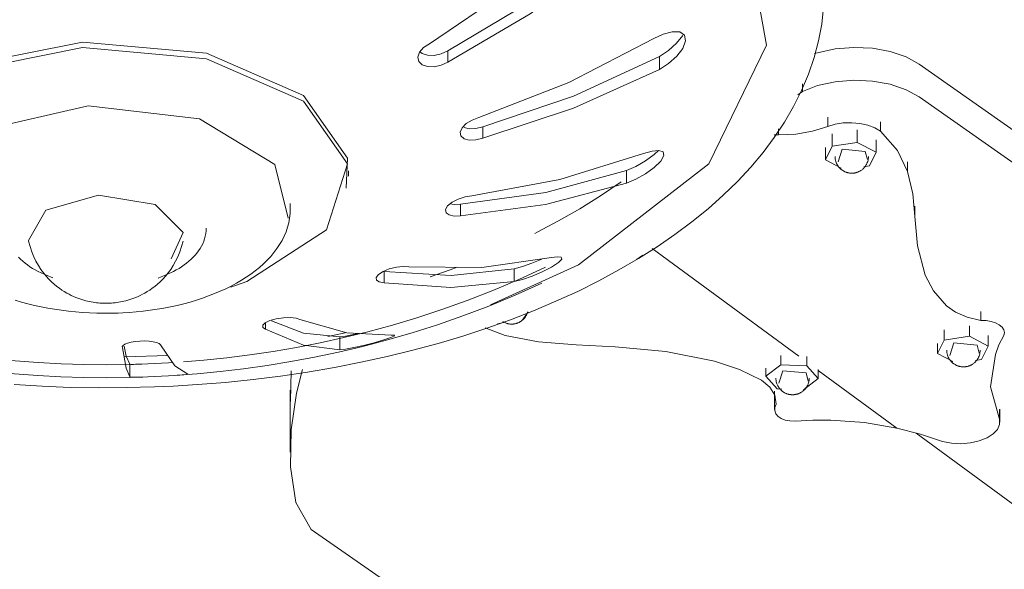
# Model space of a CAD drawing. Header units: millimetres. Extents: x 5494 to 11947, y -2708 to 7544.
# Tile 4 of 16: x 8560 to 8712, y -2452 to -2367. Entities that reach past the tile are written whole.
import ezdxf

# ---------------------------------------------------------------- set-up
doc = ezdxf.new("R2010")
doc.units = ezdxf.units.MM
doc.layers.add('E-ELEC-FIXT', color=7, linetype='Continuous', lineweight=9)

# ---------------------------------------------------------------- blocks, each defined once
blk = doc.blocks.new('AOBA - 33349 AOBA Dark ceiling fan-567936-00 Isometrico PDF')
at = {"layer": 'E-ELEC-FIXT', "color": 251, "lineweight": 15, "true_color": 0x5b5b5b}
for p, q in [((-2503.1, -2373.84), (-2503.1, -2372.07)), ((-2470.38, -2374.96), (-2470.38, -2372.99)), ((-2448.3, -2378.37), (-2448.3, -2377.22)), ((-2448.3, -2378.37), (-2448.98, -2378.89)), ((-2444.38, -2382.33), (-2444.38, -2383.79)), ((-2497.68, -2385.61), (-2497.68, -2383.84)), ((-2436.25, -2383.05), (-2436.25, -2384.5)), ((-2452.68, -2385.06), (-2452.01, -2385.09)), ((-2452.01, -2384.16), (-2452.01, -2385.09)), ((-2443.71, -2384.93), (-2443.71, -2386.84)), ((-2439.81, -2384.33), (-2439.81, -2386.27)), ((-2443.71, -2386.84), (-2444.73, -2388.93)), ((-2439.81, -2386.27), (-2443.71, -2386.84)), ((-2436.92, -2387.78), (-2439.81, -2386.27)), ((-2436.92, -2387.78), (-2436.92, -2385.85)), ((-2444.73, -2387.05), (-2444.73, -2388.93)), ((-2438.57, -2387.64), (-2438.23, -2388.89)), ((-2437.93, -2389.87), (-2436.92, -2387.78)), ((-2444.73, -2388.93), (-2442.28, -2390.22)), ((-2438.78, -2390), (-2437.93, -2389.87)), ((-2432.03, -2389.25), (-2432.03, -2390.75)), ((-2518.42, -2391.49), (-2518.42, -2390.63)), ((-2475.47, -2392.55), (-2475.47, -2390.58)), ((-2527.41, -2396.53), (-2527.41, -2395.71)), ((-2501.13, -2397.59), (-2501.13, -2395.82)), ((-2430.93, -2397.68), (-2430.93, -2396.11)), ((-2448.84, -2419.3), (-2471.52, -2402.64)), ((-2512.91, -2407.96), (-2512.91, -2406.19)), ((-2492.81, -2407.77), (-2492.81, -2405.8)), ((-2491.5, -2413.6), (-2490.64, -2412.45)), ((-2420.7, -2412.37), (-2420.7, -2413.77)), ((-2531.25, -2415.13), (-2531.25, -2414.15)), ((-2495.39, -2414.27), (-2494.18, -2414.06)), ((-2518.93, -2415.7), (-2521.64, -2416.24)), ((-2426.39, -2415.2), (-2426.39, -2416.8)), ((-2422.48, -2414.6), (-2422.48, -2416.22)), ((-2519.76, -2418.29), (-2519.76, -2416.32)), ((-2426.39, -2416.8), (-2427.4, -2418.89)), ((-2427.4, -2417.33), (-2427.4, -2418.89)), ((-2422.48, -2416.22), (-2426.39, -2416.8)), ((-2419.59, -2417.73), (-2422.48, -2416.22)), ((-2419.59, -2417.73), (-2419.59, -2416.12)), ((-2421.31, -2417.57), (-2420.98, -2418.82)), ((-2420.61, -2419.82), (-2419.59, -2417.73)), ((-2546.35, -2419.18), (-2552.97, -2419.37)), ((-2451.63, -2420.62), (-2451.63, -2419.18)), ((-2447.59, -2420.79), (-2447.59, -2419.35)), ((-2427.4, -2418.89), (-2425.03, -2420.13)), ((-2421.55, -2419.96), (-2420.61, -2419.82)), ((-2552.21, -2420.55), (-2552.21, -2422.51)), ((-2527.37, -2426.3), (-2527.27, -2421.58)), ((-2451.63, -2420.62), (-2453.93, -2422.4)), ((-2453.93, -2422.4), (-2453.93, -2421.17)), ((-2447.59, -2420.79), (-2451.63, -2420.62)), ((-2447.72, -2421.88), (-2447.38, -2423.13)), ((-2445.85, -2422.74), (-2447.59, -2420.79)), ((-2445.85, -2422.74), (-2445.85, -2421.33)), ((-2433.68, -2430.43), (-2445.85, -2421.5)), ((-2453.93, -2422.4), (-2452.18, -2424.35)), ((-2448.14, -2424.52), (-2445.85, -2422.74)), ((-2527.43, -2424.55), (-2527.43, -2434.15)), ((-2452.58, -2424.72), (-2452.58, -2427.51)), ((-2452.18, -2424.35), (-2451.46, -2424.38)), ((-2417.83, -2427.53), (-2417.83, -2429.03)), ((-2417.78, -2429.47), (-2417.78, -2427.47)), ((-2430.71, -2431.19), (-2161.15, -2629.04))]:
    blk.add_line(p, q, dxfattribs=at)
for points in [[(-2565.72, -2312.61, 0), (-2530.27, -2314.1, 0), (-2497.91, -2321.96, 0), (-2472.54, -2335.25, 0), (-2457.24, -2352.35, 0), (-2453.83, -2371.22, 0), (-2462.74, -2389.57, 0), (-2482.89, -2405.18, 0), (-2496.46, -2411.36, 0)], [(-2505.93, -2371.01, 0), (-2493.93, -2362.82, 0), (-2482.53, -2353.43, 0)], [(-2503.1, -2372.07, 0), (-2490.36, -2364.51, 0), (-2478.31, -2355.7, 0)], [(-2478.31, -2357.67, 0), (-2490.37, -2366.37, 0), (-2503.1, -2373.84, 0)], [(-2570.09, -2423.69, 0), (-2565.77, -2423.95, 0), (-2561.44, -2424.11, 0), (-2557.09, -2424.18, 0), (-2552.75, -2424.16, 0), (-2548.41, -2424.05, 0), (-2545.52, -2423.92, 0)], [(-2445.02, -2365.33, 0), (-2445.31, -2367.96, 0), (-2445.81, -2370.57, 0), (-2446.49, -2373.15, 0), (-2447.36, -2375.7, 0), (-2448.41, -2378.21, 0), (-2449.65, -2380.68, 0), (-2451.05, -2383.11, 0), (-2452.63, -2385.48, 0), (-2454.37, -2387.8, 0), (-2456.27, -2390.07, 0), (-2458.32, -2392.28, 0), (-2460.52, -2394.43, 0), (-2462.87, -2396.51, 0), (-2465.36, -2398.54, 0), (-2467.99, -2400.5, 0), (-2470.75, -2402.39, 0), (-2473.63, -2404.22, 0), (-2476.64, -2405.97, 0), (-2479.77, -2407.66, 0), (-2483.01, -2409.27, 0), (-2486.37, -2410.81, 0), (-2489.82, -2412.27, 0), (-2493.38, -2413.66, 0), (-2497.03, -2414.96, 0), (-2500.77, -2416.18, 0), (-2504.59, -2417.33, 0), (-2508.49, -2418.38, 0), (-2512.46, -2419.36, 0), (-2516.5, -2420.24, 0), (-2520.59, -2421.04, 0), (-2524.74, -2421.75, 0), (-2528.94, -2422.37, 0), (-2533.17, -2422.9, 0), (-2537.45, -2423.34, 0), (-2541.75, -2423.69, 0), (-2545.52, -2423.92, 0)], [(-2471.24, -2370.18, 0), (-2469.78, -2369.51, 0), (-2468.39, -2369.15, 0), (-2467.23, -2369.18, 0), (-2466.49, -2369.65, 0), (-2466.33, -2370.55, 0), (-2466.78, -2371.71, 0), (-2467.71, -2372.92, 0), (-2468.96, -2374.04, 0), (-2470.38, -2374.96, 0)], [(-2470.38, -2372.99, 0), (-2468.96, -2372.05, 0), (-2467.72, -2370.93, 0), (-2466.78, -2369.7, 0)], [(-2593.25, -2392.54, 0), (-2590.04, -2382.34, 0), (-2577.69, -2374.36, 0), (-2559.51, -2370.73, 0)], [(-2575.07, -2408.67, 0), (-2586.45, -2403.09, 0), (-2593.25, -2393.4, 0), (-2590.04, -2383.2, 0), (-2577.69, -2375.22, 0), (-2559.51, -2371.6, 0)], [(-2559.51, -2370.73, 0), (-2540.36, -2372.44, 0), (-2525.39, -2379.02, 0), (-2518.59, -2388.71, 0), (-2518.76, -2393.3, 0)], [(-2559.51, -2371.6, 0), (-2540.36, -2373.31, 0), (-2525.39, -2379.89, 0), (-2518.59, -2389.58, 0), (-2521.8, -2399.78, 0), (-2534.15, -2407.76, 0), (-2536.61, -2408.62, 0)], [(-2503.1, -2373.84, 0), (-2504.1, -2374.32, 0), (-2505.18, -2374.56, 0), (-2506.21, -2374.54, 0), (-2507.05, -2374.25, 0), (-2507.57, -2373.73, 0), (-2507.7, -2373.05, 0), (-2507.43, -2372.3, 0), (-2506.81, -2371.59, 0), (-2505.93, -2371.01, 0)], [(-2498.26, -2382.41, 0), (-2484.4, -2376.97, 0), (-2471.24, -2370.18, 0)], [(-2446.4, -2372.53, 0), (-2445.94, -2372.39, 0), (-2443.24, -2371.8, 0), (-2440.37, -2371.56, 0), (-2437.47, -2371.7, 0), (-2434.72, -2372.19, 0), (-2432.27, -2373.02, 0), (-2430.25, -2374.14, 0)], [(-2507.39, -2372.23, 0), (-2507.05, -2372.5, 0), (-2506.21, -2372.79, 0), (-2505.18, -2372.8, 0), (-2504.1, -2372.55, 0), (-2503.1, -2372.07, 0)], [(-2497.68, -2383.84, 0), (-2483.65, -2379.12, 0), (-2470.38, -2372.99, 0)], [(-2430.25, -2374.14, 0), (-2384.1, -2406.54, 0), (-2337.95, -2438.92, 0), (-2291.8, -2471.29, 0), (-2245.65, -2503.64, 0), (-2199.5, -2535.97, 0), (-2153.35, -2568.28, 0), (-2107.2, -2600.58, 0)], [(-2470.38, -2374.96, 0), (-2483.66, -2380.97, 0), (-2497.68, -2385.61, 0)], [(-2430.25, -2379.21, 0), (-2432.27, -2378.1, 0), (-2434.72, -2377.27, 0), (-2437.47, -2376.78, 0), (-2440.37, -2376.64, 0), (-2443.24, -2376.87, 0), (-2445.94, -2377.46, 0), (-2448.3, -2378.37, 0)], [(-2107.2, -2605.66, 0), (-2153.35, -2573.36, 0), (-2199.5, -2541.05, 0), (-2245.65, -2508.72, 0), (-2291.8, -2476.37, 0), (-2337.95, -2444, 0), (-2384.1, -2411.62, 0), (-2430.25, -2379.21, 0)], [(-2584.29, -2397.16, 0), (-2583.75, -2392.42, 0), (-2574.81, -2384.33, 0), (-2558.65, -2380.59, 0)], [(-2558.65, -2380.59, 0), (-2541.45, -2382.62, 0), (-2529.78, -2389.65, 0), (-2527.73, -2397.97, 0)], [(-2497.68, -2385.61, 0), (-2498.75, -2385.87, 0), (-2499.76, -2385.89, 0), (-2500.57, -2385.68, 0), (-2501.07, -2385.25, 0), (-2501.17, -2384.66, 0), (-2500.87, -2383.99, 0), (-2500.22, -2383.34, 0), (-2499.31, -2382.8, 0), (-2498.26, -2382.41, 0)], [(-2500.57, -2383.92, 0), (-2499.76, -2384.13, 0), (-2498.75, -2384.1, 0), (-2497.68, -2383.84, 0)], [(-2452.01, -2385.09, 0), (-2449.31, -2384.97, 0), (-2446.72, -2384.52, 0), (-2444.38, -2383.79, 0)], [(-2444.38, -2383.79, 0), (-2443.24, -2383.44, 0), (-2441.99, -2383.24, 0), (-2440.68, -2383.2, 0), (-2439.4, -2383.31, 0), (-2438.19, -2383.58, 0), (-2437.12, -2383.98, 0), (-2436.25, -2384.5, 0)], [(-2436.25, -2384.5, 0), (-2433.59, -2387.51, 0), (-2432.03, -2390.75, 0)], [(-2499.37, -2394.52, 0), (-2485.76, -2391.99, 0), (-2472.84, -2387.96, 0)], [(-2472.84, -2387.96, 0), (-2471.52, -2387.59, 0), (-2470.47, -2387.49, 0), (-2469.8, -2387.71, 0), (-2469.68, -2388.27, 0), (-2470.17, -2389.14, 0), (-2471.2, -2390.14, 0), (-2472.55, -2391.11, 0), (-2474.02, -2391.93, 0), (-2475.47, -2392.55, 0)], [(-2475.47, -2390.58, 0), (-2474.02, -2389.95, 0), (-2472.55, -2389.11, 0), (-2471.2, -2388.13, 0), (-2470.5, -2387.49, 0)], [(-2443.25, -2388.43, 0), (-2443.24, -2388.63, 0), (-2443.22, -2388.82, 0), (-2443.18, -2389, 0), (-2443.14, -2389.18, 0), (-2443.08, -2389.35, 0), (-2443.01, -2389.51, 0), (-2442.94, -2389.66, 0), (-2442.86, -2389.79, 0), (-2442.77, -2389.92, 0), (-2442.69, -2390.04, 0), (-2442.6, -2390.14, 0), (-2442.51, -2390.23, 0), (-2442.42, -2390.32, 0), (-2442.34, -2390.4, 0), (-2442.25, -2390.47, 0), (-2442.21, -2390.5, 0)], [(-2442.77, -2389.23, 0), (-2442.16, -2387.32, 0), (-2438.57, -2387.64, 0)], [(-2438.09, -2388.43, 0), (-2438.1, -2388.63, 0), (-2438.12, -2388.82, 0), (-2438.15, -2389, 0), (-2438.2, -2389.18, 0), (-2438.26, -2389.35, 0), (-2438.33, -2389.51, 0), (-2438.4, -2389.66, 0), (-2438.48, -2389.79, 0), (-2438.56, -2389.92, 0), (-2438.65, -2390.04, 0), (-2438.74, -2390.14, 0), (-2438.82, -2390.23, 0), (-2438.91, -2390.32, 0), (-2439, -2390.4, 0), (-2439.08, -2390.47, 0), (-2439.17, -2390.53, 0), (-2439.25, -2390.59, 0), (-2439.33, -2390.64, 0), (-2439.41, -2390.68, 0), (-2439.48, -2390.72, 0), (-2439.56, -2390.76, 0), (-2439.63, -2390.79, 0), (-2439.7, -2390.82, 0), (-2439.77, -2390.85, 0), (-2439.83, -2390.87, 0), (-2439.9, -2390.89, 0), (-2439.96, -2390.91, 0), (-2440.02, -2390.93, 0), (-2440.09, -2390.94, 0), (-2440.15, -2390.96, 0), (-2440.2, -2390.97, 0), (-2440.26, -2390.98, 0), (-2440.32, -2390.99, 0), (-2440.38, -2390.99, 0), (-2440.43, -2391, 0), (-2440.49, -2391, 0), (-2440.54, -2391.01, 0), (-2440.6, -2391.01, 0), (-2440.65, -2391.01, 0), (-2440.71, -2391.01, 0), (-2440.76, -2391.01, 0), (-2440.82, -2391.01, 0), (-2440.87, -2391, 0), (-2440.93, -2391, 0), (-2440.99, -2390.99, 0), (-2441.04, -2390.98, 0), (-2441.1, -2390.97, 0), (-2441.16, -2390.96, 0), (-2441.22, -2390.95, 0), (-2441.28, -2390.94, 0), (-2441.34, -2390.92, 0), (-2441.4, -2390.9, 0), (-2441.47, -2390.88, 0), (-2441.53, -2390.86, 0), (-2441.6, -2390.84, 0), (-2441.67, -2390.81, 0), (-2441.74, -2390.78, 0), (-2441.81, -2390.74, 0), (-2441.89, -2390.7, 0), (-2441.96, -2390.66, 0), (-2442.04, -2390.61, 0), (-2442.12, -2390.56, 0), (-2442.21, -2390.5, 0), (-2442.21, -2390.5, 0)], [(-2501.13, -2395.82, 0), (-2487.94, -2393.98, 0), (-2475.47, -2390.58, 0)], [(-2432.03, -2390.75, 0), (-2431.21, -2394.2, 0), (-2430.93, -2397.69, 0)], [(-2475.47, -2392.55, 0), (-2487.96, -2395.83, 0), (-2501.13, -2397.59, 0)], [(-2476.28, -2392.36, 0), (-2479.47, -2394.51, 0), (-2482.7, -2396.52, 0), (-2485.97, -2398.39, 0), (-2489.26, -2400.13, 0), (-2489.65, -2400.32, 0)], [(-2567.84, -2401.51, 0), (-2567.87, -2401.39, 0), (-2565.18, -2396.71, 0), (-2557.07, -2394.41, 0)], [(-2557.07, -2394.41, 0), (-2548.28, -2395.84, 0), (-2543.97, -2400.17, 0), (-2545.82, -2404.24, 0)], [(-2501.13, -2397.59, 0), (-2502.11, -2397.63, 0), (-2502.89, -2397.47, 0), (-2503.35, -2397.12, 0), (-2503.44, -2396.62, 0), (-2503.11, -2396.06, 0), (-2502.42, -2395.49, 0), (-2501.48, -2395.02, 0), (-2500.42, -2394.68, 0), (-2499.37, -2394.52, 0)], [(-2502.75, -2395.76, 0), (-2502.11, -2395.87, 0), (-2501.13, -2395.82, 0)], [(-2569.93, -2410.63, 0), (-2568.95, -2410.92, 0), (-2567.96, -2411.19, 0), (-2566.95, -2411.44, 0), (-2565.93, -2411.66, 0), (-2564.88, -2411.86, 0), (-2563.83, -2412.04, 0), (-2562.77, -2412.2, 0), (-2561.69, -2412.34, 0), (-2560.61, -2412.45, 0), (-2559.51, -2412.54, 0), (-2558.42, -2412.6, 0), (-2557.32, -2412.64, 0), (-2556.22, -2412.66, 0), (-2555.11, -2412.66, 0), (-2554.01, -2412.63, 0), (-2553.28, -2412.59, 0)], [(-2527.41, -2396.53, 0), (-2527.44, -2397.24, 0), (-2527.52, -2397.96, 0), (-2527.66, -2398.66, 0), (-2527.84, -2399.36, 0), (-2528.07, -2400.05, 0), (-2528.36, -2400.73, 0), (-2528.69, -2401.39, 0), (-2529.06, -2402.03, 0), (-2529.48, -2402.67, 0), (-2529.94, -2403.28, 0), (-2530.44, -2403.88, 0), (-2530.98, -2404.46, 0), (-2531.56, -2405.02, 0), (-2532.17, -2405.57, 0), (-2532.82, -2406.09, 0), (-2533.5, -2406.6, 0), (-2534.22, -2407.09, 0), (-2534.96, -2407.56, 0), (-2535.74, -2408.01, 0), (-2536.54, -2408.45, 0), (-2537.37, -2408.86, 0), (-2538.23, -2409.26, 0), (-2539.12, -2409.63, 0), (-2540.03, -2409.98, 0), (-2540.96, -2410.32, 0), (-2541.91, -2410.63, 0), (-2542.88, -2410.92, 0), (-2543.88, -2411.19, 0), (-2544.89, -2411.44, 0), (-2545.91, -2411.66, 0), (-2546.95, -2411.86, 0), (-2548.01, -2412.04, 0), (-2549.07, -2412.2, 0), (-2550.15, -2412.34, 0), (-2551.23, -2412.45, 0), (-2552.32, -2412.54, 0), (-2553.28, -2412.59, 0)], [(-2430.93, -2397.69, 0), (-2430.52, -2402.25, 0), (-2429.31, -2406.77, 0)], [(-2569.42, -2404.01, 0), (-2569.1, -2404.32, 0), (-2568.76, -2404.62, 0), (-2568.4, -2404.91, 0), (-2568.03, -2405.19, 0), (-2567.64, -2405.46, 0), (-2567.23, -2405.72, 0), (-2566.81, -2405.96, 0), (-2566.37, -2406.2, 0), (-2565.92, -2406.42, 0), (-2565.45, -2406.64, 0), (-2564.97, -2406.84, 0), (-2564.48, -2407.03, 0), (-2564.1, -2407.17, 0)], [(-2540.41, -2399.52, 0), (-2540.43, -2399.93, 0), (-2540.47, -2400.34, 0), (-2540.55, -2400.74, 0), (-2540.65, -2401.14, 0), (-2540.79, -2401.53, 0), (-2540.95, -2401.92, 0), (-2541.14, -2402.29, 0), (-2541.35, -2402.65, 0), (-2541.58, -2403.01, 0), (-2541.84, -2403.35, 0), (-2542.12, -2403.69, 0), (-2542.42, -2404.01, 0), (-2542.74, -2404.32, 0), (-2543.08, -2404.62, 0), (-2543.43, -2404.91, 0), (-2543.81, -2405.19, 0), (-2544.2, -2405.46, 0), (-2544.61, -2405.72, 0), (-2545.03, -2405.96, 0), (-2545.47, -2406.2, 0), (-2545.92, -2406.42, 0), (-2546.39, -2406.64, 0), (-2546.87, -2406.84, 0), (-2547.36, -2407.03, 0), (-2547.85, -2407.21, 0)], [(-2567.84, -2401.51, 0), (-2567.63, -2402.35, 0), (-2567.37, -2403.16, 0), (-2567.06, -2403.92, 0), (-2566.71, -2404.62, 0), (-2566.34, -2405.28, 0), (-2565.95, -2405.88, 0), (-2565.55, -2406.43, 0), (-2565.13, -2406.93, 0), (-2564.72, -2407.38, 0), (-2564.3, -2407.79, 0), (-2563.89, -2408.16, 0), (-2563.49, -2408.5, 0), (-2563.09, -2408.8, 0), (-2562.7, -2409.07, 0), (-2562.33, -2409.31, 0), (-2561.96, -2409.53, 0), (-2561.6, -2409.72, 0), (-2561.25, -2409.9, 0), (-2560.9, -2410.06, 0), (-2560.57, -2410.2, 0), (-2560.25, -2410.33, 0), (-2559.93, -2410.44, 0), (-2559.62, -2410.55, 0), (-2559.32, -2410.64, 0), (-2559.02, -2410.72, 0), (-2558.73, -2410.79, 0), (-2558.45, -2410.85, 0), (-2558.17, -2410.91, 0), (-2557.89, -2410.96, 0), (-2557.62, -2411, 0), (-2557.35, -2411.03, 0), (-2557.08, -2411.06, 0), (-2556.82, -2411.09, 0), (-2556.55, -2411.1, 0), (-2556.29, -2411.11, 0), (-2556.03, -2411.12, 0), (-2555.77, -2411.12, 0), (-2555.51, -2411.11, 0), (-2555.29, -2411.1, 0)], [(-2543.99, -2401.51, 0), (-2544.21, -2402.35, 0), (-2544.47, -2403.16, 0), (-2544.78, -2403.92, 0), (-2545.13, -2404.62, 0), (-2545.5, -2405.28, 0), (-2545.89, -2405.88, 0), (-2546.29, -2406.43, 0), (-2546.71, -2406.93, 0), (-2547.12, -2407.38, 0), (-2547.54, -2407.79, 0), (-2547.95, -2408.16, 0), (-2548.35, -2408.5, 0), (-2548.75, -2408.8, 0), (-2549.13, -2409.07, 0), (-2549.51, -2409.31, 0), (-2549.88, -2409.53, 0), (-2550.24, -2409.72, 0), (-2550.59, -2409.9, 0), (-2550.94, -2410.06, 0), (-2551.27, -2410.2, 0), (-2551.59, -2410.33, 0), (-2551.91, -2410.44, 0), (-2552.22, -2410.55, 0), (-2552.52, -2410.64, 0), (-2552.82, -2410.72, 0), (-2553.11, -2410.79, 0), (-2553.39, -2410.85, 0), (-2553.67, -2410.91, 0), (-2553.95, -2410.96, 0), (-2554.22, -2411, 0), (-2554.49, -2411.03, 0), (-2554.76, -2411.06, 0), (-2555.02, -2411.09, 0), (-2555.29, -2411.1, 0), (-2555.29, -2411.1, 0)], [(-2509.08, -2405.48, 0), (-2497.8, -2405.58, 0), (-2487.08, -2404.06, 0)], [(-2487.08, -2404.06, 0), (-2486.12, -2403.93, 0), (-2485.55, -2404, 0), (-2485.48, -2404.3, 0), (-2486, -2404.83, 0), (-2487.07, -2405.52, 0), (-2488.52, -2406.26, 0), (-2490.07, -2406.92, 0), (-2491.55, -2407.44, 0), (-2492.81, -2407.77, 0)], [(-2492.81, -2405.8, 0), (-2491.55, -2405.45, 0), (-2490.08, -2404.93, 0), (-2488.57, -2404.28, 0)], [(-2473.9, -2404.29, 0), (-2473.45, -2404.05, 0), (-2472.97, -2403.67, 0)], [(-2487.99, -2405.55, 0), (-2492.09, -2407.44, 0), (-2496.12, -2409.14, 0), (-2500.08, -2410.69, 0), (-2503.99, -2412.09, 0), (-2507.85, -2413.35, 0), (-2511.65, -2414.49, 0), (-2515.41, -2415.51, 0), (-2519.13, -2416.43, 0), (-2522.81, -2417.24, 0), (-2526.46, -2417.95, 0), (-2530.08, -2418.57, 0), (-2533.67, -2419.1, 0), (-2537.24, -2419.55, 0), (-2540.8, -2419.92, 0), (-2543.91, -2420.18, 0)], [(-2512.91, -2407.96, 0), (-2513.66, -2407.81, 0), (-2514.09, -2407.52, 0), (-2514.14, -2407.12, 0), (-2513.79, -2406.65, 0), (-2513.09, -2406.19, 0), (-2512.12, -2405.81, 0), (-2511.03, -2405.54, 0), (-2509.98, -2405.43, 0), (-2509.08, -2405.48, 0)], [(-2512.91, -2406.19, 0), (-2502.58, -2406.84, 0), (-2492.81, -2405.8, 0)], [(-2501.64, -2405.55, 0), (-2502.71, -2405.96, 0), (-2505.81, -2407.04, 0)], [(-2623.29, -2408.03, 0), (-2619.16, -2409.87, 0), (-2615.1, -2411.55, 0), (-2611.1, -2413.06, 0), (-2607.16, -2414.43, 0), (-2603.27, -2415.67, 0), (-2599.44, -2416.78, 0), (-2595.64, -2417.78, 0), (-2591.89, -2418.67, 0), (-2588.18, -2419.45, 0), (-2584.49, -2420.14, 0), (-2580.84, -2420.74, 0), (-2577.21, -2421.25, 0), (-2573.6, -2421.68, 0), (-2570.01, -2422.02, 0), (-2566.43, -2422.29, 0), (-2562.86, -2422.47, 0), (-2559.3, -2422.58, 0), (-2555.74, -2422.62, 0), (-2552.18, -2422.58, 0), (-2550.22, -2422.52, 0)], [(-2488.55, -2408.03, 0), (-2492.68, -2409.87, 0), (-2496.74, -2411.55, 0), (-2500.74, -2413.06, 0), (-2504.68, -2414.43, 0), (-2508.57, -2415.67, 0), (-2512.4, -2416.78, 0), (-2516.2, -2417.78, 0), (-2519.95, -2418.67, 0), (-2523.66, -2419.45, 0), (-2527.35, -2420.14, 0), (-2531, -2420.74, 0), (-2534.63, -2421.25, 0), (-2538.24, -2421.68, 0), (-2541.83, -2422.02, 0), (-2544.92, -2422.25, 0)], [(-2492.81, -2407.77, 0), (-2502.6, -2408.69, 0), (-2512.91, -2407.96, 0)], [(-2429.31, -2406.77, 0), (-2428.04, -2409.21, 0), (-2426.03, -2411.5, 0)], [(-2490.75, -2412.51, 0), (-2490.79, -2412.62, 0), (-2490.83, -2412.73, 0), (-2490.88, -2412.83, 0), (-2490.92, -2412.93, 0), (-2490.97, -2413.02, 0), (-2491.02, -2413.11, 0), (-2491.07, -2413.19, 0), (-2491.13, -2413.27, 0), (-2491.18, -2413.34, 0), (-2491.24, -2413.41, 0), (-2491.3, -2413.48, 0), (-2491.35, -2413.54, 0), (-2491.41, -2413.6, 0), (-2491.47, -2413.65, 0), (-2491.53, -2413.7, 0), (-2491.59, -2413.75, 0), (-2491.65, -2413.8, 0), (-2491.71, -2413.85, 0), (-2491.77, -2413.89, 0), (-2491.83, -2413.93, 0), (-2491.89, -2413.97, 0), (-2491.95, -2414, 0), (-2492.01, -2414.04, 0), (-2492.07, -2414.07, 0), (-2492.13, -2414.1, 0), (-2492.2, -2414.13, 0), (-2492.26, -2414.15, 0), (-2492.33, -2414.18, 0), (-2492.39, -2414.2, 0), (-2492.46, -2414.22, 0), (-2492.52, -2414.24, 0), (-2492.59, -2414.26, 0), (-2492.66, -2414.28, 0), (-2492.73, -2414.29, 0), (-2492.8, -2414.3, 0), (-2492.87, -2414.31, 0), (-2492.95, -2414.32, 0), (-2493.02, -2414.33, 0), (-2493.1, -2414.34, 0), (-2493.18, -2414.34, 0), (-2493.26, -2414.34, 0), (-2493.34, -2414.34, 0), (-2493.43, -2414.33, 0), (-2493.52, -2414.32, 0), (-2493.61, -2414.31, 0), (-2493.7, -2414.29, 0), (-2493.79, -2414.27, 0), (-2493.88, -2414.25, 0), (-2493.98, -2414.22, 0), (-2494.08, -2414.19, 0), (-2494.18, -2414.15, 0), (-2494.29, -2414.11, 0), (-2494.39, -2414.06, 0), (-2494.49, -2414, 0), (-2494.6, -2413.94, 0)], [(-2426.03, -2411.5, 0), (-2424.63, -2412.49, 0), (-2422.82, -2413.27, 0), (-2420.7, -2413.77, 0)], [(-2531.25, -2415.13, 0), (-2531.64, -2414.86, 0), (-2531.66, -2414.52, 0), (-2531.29, -2414.15, 0), (-2530.56, -2413.8, 0), (-2529.58, -2413.52, 0), (-2528.48, -2413.36, 0), (-2527.42, -2413.32, 0), (-2526.53, -2413.42, 0), (-2525.93, -2413.62, 0)], [(-2530.3, -2413.85, 0), (-2525.35, -2415.73, 0), (-2519.76, -2416.32, 0)], [(-2525.93, -2413.62, 0), (-2518.69, -2415.69, 0), (-2511.81, -2416.03, 0)], [(-2420.7, -2413.77, 0), (-2419.91, -2413.8, 0), (-2419.14, -2413.93, 0), (-2418.46, -2414.15, 0), (-2417.88, -2414.45, 0), (-2417.45, -2414.81, 0), (-2417.18, -2415.22, 0), (-2417.09, -2415.65, 0), (-2417.19, -2416.08, 0)], [(-2519.76, -2418.29, 0), (-2525.35, -2417.58, 0), (-2531.25, -2415.13, 0)], [(-2519.76, -2416.32, 0), (-2518.87, -2416.2, 0), (-2517.63, -2415.96, 0), (-2516.86, -2415.79, 0)], [(-2489.06, -2417.05, 0), (-2494.22, -2416.09, 0), (-2497.3, -2414.93, 0)], [(-2553.35, -2418.02, 0), (-2553.38, -2417.82, 0), (-2553.25, -2417.62, 0), (-2552.97, -2417.43, 0), (-2552.55, -2417.26, 0), (-2552, -2417.12, 0), (-2551.36, -2417.01, 0), (-2550.65, -2416.95, 0)], [(-2550.65, -2416.95, 0), (-2549.94, -2416.94, 0), (-2549.24, -2416.97, 0), (-2548.62, -2417.06, 0), (-2548.1, -2417.18, 0), (-2547.7, -2417.34, 0), (-2547.45, -2417.52, 0), (-2547.35, -2417.71, 0)], [(-2511.81, -2416.03, 0), (-2511.34, -2416.05, 0), (-2511.35, -2416.18, 0), (-2511.89, -2416.43, 0), (-2512.96, -2416.79, 0), (-2514.46, -2417.21, 0), (-2516.1, -2417.63, 0), (-2517.62, -2417.96, 0), (-2518.87, -2418.19, 0), (-2519.76, -2418.29, 0)], [(-2477.24, -2417.85, 0), (-2483.27, -2417.56, 0), (-2489.06, -2417.05, 0)], [(-2425.51, -2419.17, 0), (-2424.91, -2417.25, 0), (-2421.31, -2417.57, 0)], [(-2417.19, -2416.08, 0), (-2417.92, -2417.53, 0), (-2418.45, -2419.01, 0)], [(-2580.6, -2418.75, 0), (-2577.02, -2419.26, 0), (-2573.45, -2419.68, 0), (-2569.91, -2420.02, 0), (-2566.37, -2420.29, 0), (-2562.84, -2420.47, 0), (-2559.33, -2420.58, 0), (-2555.81, -2420.62, 0), (-2552.29, -2420.58, 0), (-2551.33, -2420.55, 0)], [(-2552.21, -2422.51, 0), (-2552.77, -2421.15, 0), (-2553.35, -2418.02, 0)], [(-2553.1, -2417.74, 0), (-2552.77, -2419.31, 0), (-2552.21, -2420.55, 0)], [(-2547.35, -2417.71, 0), (-2545.25, -2420.77, 0), (-2543.25, -2422.05, 0)], [(-2461.85, -2420.06, 0), (-2469.4, -2418.56, 0), (-2477.24, -2417.85, 0)], [(-2425.99, -2418.37, 0), (-2425.98, -2418.56, 0), (-2425.96, -2418.75, 0), (-2425.92, -2418.94, 0), (-2425.88, -2419.12, 0), (-2425.82, -2419.29, 0), (-2425.75, -2419.45, 0), (-2425.68, -2419.59, 0), (-2425.6, -2419.73, 0), (-2425.51, -2419.86, 0), (-2425.43, -2419.97, 0), (-2425.34, -2420.08, 0), (-2425.25, -2420.17, 0), (-2425.17, -2420.26, 0), (-2425.08, -2420.33, 0), (-2424.99, -2420.4, 0), (-2424.95, -2420.43, 0)], [(-2420.83, -2418.37, 0), (-2420.84, -2418.56, 0), (-2420.86, -2418.75, 0), (-2420.9, -2418.94, 0), (-2420.94, -2419.12, 0), (-2421, -2419.29, 0), (-2421.07, -2419.45, 0), (-2421.14, -2419.59, 0), (-2421.22, -2419.73, 0), (-2421.3, -2419.86, 0), (-2421.39, -2419.97, 0), (-2421.48, -2420.08, 0), (-2421.57, -2420.17, 0), (-2421.65, -2420.26, 0), (-2421.74, -2420.33, 0), (-2421.83, -2420.4, 0), (-2421.91, -2420.47, 0), (-2421.99, -2420.52, 0), (-2422.07, -2420.57, 0), (-2422.15, -2420.62, 0), (-2422.22, -2420.66, 0), (-2422.3, -2420.7, 0), (-2422.37, -2420.73, 0), (-2422.44, -2420.76, 0), (-2422.51, -2420.78, 0), (-2422.58, -2420.81, 0), (-2422.64, -2420.83, 0), (-2422.7, -2420.85, 0), (-2422.77, -2420.87, 0), (-2422.83, -2420.88, 0), (-2422.89, -2420.89, 0), (-2422.95, -2420.9, 0), (-2423, -2420.91, 0), (-2423.06, -2420.92, 0), (-2423.12, -2420.93, 0), (-2423.17, -2420.94, 0), (-2423.23, -2420.94, 0), (-2423.28, -2420.94, 0), (-2423.34, -2420.95, 0), (-2423.39, -2420.95, 0), (-2423.45, -2420.95, 0), (-2423.5, -2420.95, 0), (-2423.56, -2420.94, 0), (-2423.62, -2420.94, 0), (-2423.67, -2420.93, 0), (-2423.73, -2420.93, 0), (-2423.78, -2420.92, 0), (-2423.84, -2420.91, 0), (-2423.9, -2420.9, 0), (-2423.96, -2420.89, 0), (-2424.02, -2420.87, 0), (-2424.08, -2420.86, 0), (-2424.14, -2420.84, 0), (-2424.21, -2420.82, 0), (-2424.27, -2420.8, 0), (-2424.34, -2420.77, 0), (-2424.41, -2420.74, 0), (-2424.48, -2420.71, 0), (-2424.55, -2420.68, 0), (-2424.63, -2420.64, 0), (-2424.71, -2420.6, 0), (-2424.78, -2420.55, 0), (-2424.87, -2420.5, 0), (-2424.95, -2420.44, 0), (-2424.95, -2420.43, 0)], [(-2551.33, -2420.55, 0), (-2551.08, -2420.55, 0), (-2550.34, -2420.52, 0), (-2549.43, -2420.48, 0), (-2548.4, -2420.43, 0), (-2547.3, -2420.37, 0)], [(-2547.3, -2420.37, 0), (-2546.23, -2420.31, 0), (-2545.57, -2420.28, 0)], [(-2454.62, -2423.02, 0), (-2457.99, -2421.33, 0), (-2461.85, -2420.06, 0)], [(-2418.45, -2419.01, 0), (-2419.24, -2424.04, 0), (-2417.83, -2429.03, 0)], [(-2552.21, -2420.55, 0), (-2552.03, -2420.56, 0), (-2551.65, -2420.56, 0)], [(-2525.51, -2421.33, 0), (-2526.46, -2424.99, 0), (-2527.29, -2430.67, 0), (-2527.36, -2436.39, 0), (-2526.54, -2441.92, 0), (-2524.2, -2446.08, 0)], [(-2451.92, -2423.47, 0), (-2451.31, -2421.56, 0), (-2447.72, -2421.88, 0)], [(-2547.3, -2422.39, 0), (-2548.39, -2422.44, 0), (-2549.42, -2422.49, 0), (-2550.33, -2422.52, 0), (-2551.08, -2422.54, 0), (-2551.65, -2422.55, 0), (-2552.03, -2422.54, 0), (-2552.21, -2422.51, 0)], [(-2543.25, -2422.05, 0), (-2543.26, -2422.09, 0), (-2543.46, -2422.13, 0), (-2543.87, -2422.17, 0), (-2544.48, -2422.22, 0), (-2545.28, -2422.28, 0), (-2546.24, -2422.33, 0), (-2547.3, -2422.39, 0)], [(-2452.35, -2426.72, 0), (-2452.56, -2425.33, 0), (-2453.33, -2424.07, 0), (-2454.62, -2423.02, 0)], [(-2452.39, -2422.68, 0), (-2452.39, -2422.87, 0), (-2452.37, -2423.06, 0), (-2452.33, -2423.25, 0), (-2452.28, -2423.42, 0), (-2452.23, -2423.59, 0), (-2452.16, -2423.75, 0), (-2452.08, -2423.9, 0), (-2452.01, -2424.04, 0), (-2451.92, -2424.16, 0), (-2451.84, -2424.28, 0), (-2451.75, -2424.38, 0), (-2451.66, -2424.48, 0), (-2451.57, -2424.56, 0), (-2451.49, -2424.64, 0), (-2451.4, -2424.71, 0), (-2451.36, -2424.74, 0)], [(-2447.24, -2422.68, 0), (-2447.25, -2422.87, 0), (-2447.27, -2423.06, 0), (-2447.3, -2423.25, 0), (-2447.35, -2423.42, 0), (-2447.41, -2423.59, 0), (-2447.47, -2423.75, 0), (-2447.55, -2423.9, 0), (-2447.63, -2424.04, 0), (-2447.71, -2424.16, 0), (-2447.8, -2424.28, 0), (-2447.88, -2424.38, 0), (-2447.97, -2424.48, 0), (-2448.06, -2424.56, 0), (-2448.15, -2424.64, 0), (-2448.23, -2424.71, 0), (-2448.32, -2424.77, 0), (-2448.4, -2424.83, 0), (-2448.48, -2424.88, 0), (-2448.56, -2424.93, 0), (-2448.63, -2424.97, 0), (-2448.71, -2425, 0), (-2448.78, -2425.04, 0), (-2448.85, -2425.07, 0), (-2448.92, -2425.09, 0), (-2448.98, -2425.12, 0), (-2449.05, -2425.14, 0), (-2449.11, -2425.16, 0), (-2449.17, -2425.17, 0), (-2449.23, -2425.19, 0), (-2449.29, -2425.2, 0), (-2449.35, -2425.21, 0), (-2449.41, -2425.22, 0), (-2449.47, -2425.23, 0), (-2449.52, -2425.24, 0), (-2449.58, -2425.24, 0), (-2449.64, -2425.25, 0), (-2449.69, -2425.25, 0), (-2449.75, -2425.25, 0), (-2449.8, -2425.25, 0), (-2449.86, -2425.25, 0), (-2449.91, -2425.25, 0), (-2449.97, -2425.25, 0), (-2450.02, -2425.25, 0), (-2450.08, -2425.24, 0), (-2450.13, -2425.24, 0), (-2450.19, -2425.23, 0), (-2450.25, -2425.22, 0), (-2450.31, -2425.21, 0), (-2450.37, -2425.2, 0), (-2450.43, -2425.18, 0), (-2450.49, -2425.17, 0), (-2450.55, -2425.15, 0), (-2450.62, -2425.13, 0), (-2450.68, -2425.11, 0), (-2450.75, -2425.08, 0), (-2450.82, -2425.05, 0), (-2450.89, -2425.02, 0), (-2450.96, -2424.99, 0), (-2451.04, -2424.95, 0), (-2451.11, -2424.91, 0), (-2451.19, -2424.86, 0), (-2451.27, -2424.8, 0), (-2451.35, -2424.75, 0), (-2451.36, -2424.74, 0)], [(-2449.43, -2429.33, 0), (-2450.21, -2429.31, 0), (-2450.93, -2429.18, 0), (-2451.56, -2428.94, 0), (-2452.06, -2428.6, 0), (-2452.4, -2428.18, 0), (-2452.57, -2427.71, 0), (-2452.55, -2427.21, 0), (-2452.35, -2426.72, 0)], [(-2443.92, -2429.2, 0), (-2446.66, -2429.18, 0), (-2449.43, -2429.33, 0)], [(-2433.68, -2430.43, 0), (-2438.71, -2429.55, 0), (-2443.92, -2429.2, 0)], [(-2417.83, -2429.03, 0), (-2417.82, -2429.83, 0), (-2418.15, -2430.61, 0), (-2418.82, -2431.32, 0), (-2419.77, -2431.93, 0), (-2420.97, -2432.4, 0), (-2422.33, -2432.7, 0), (-2423.79, -2432.82, 0), (-2425.25, -2432.75, 0), (-2426.63, -2432.49, 0)], [(-2426.63, -2432.49, 0), (-2430.06, -2431.36, 0), (-2433.68, -2430.43, 0)], [(-2524.2, -2446.08, 0), (-2481.69, -2475.64, 0), (-2439.14, -2506.14, 0), (-2396.57, -2537.04, 0), (-2354.01, -2568.15, 0), (-2311.44, -2599.39, 0), (-2268.86, -2630.72, 0), (-2226.29, -2662.1, 0)]]:
    blk.add_polyline3d(points, dxfattribs=at)

msp = doc.modelspace()

# ---------------------------------------------------------------- block references
at = {"layer": 'E-ELEC-FIXT', "color": 251, "lineweight": 15, "true_color": 0x5b5b5b}
msp.add_blockref('AOBA - 33349 AOBA Dark ceiling fan-567936-00 Isometrico PDF', (11129.39, 0), dxfattribs=at)

doc.saveas('drawing.dxf')
